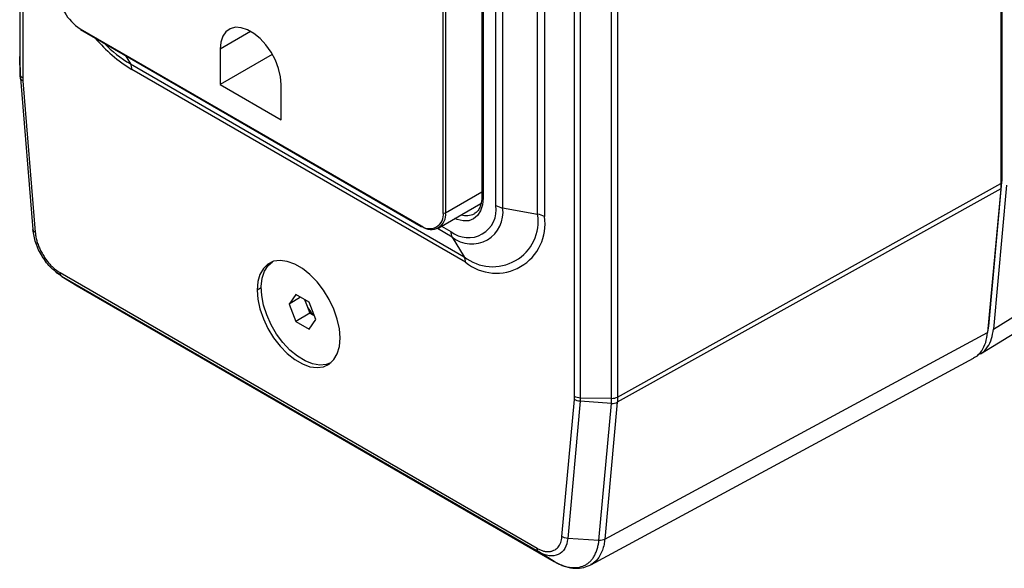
# Model space of a CAD drawing. Header units: millimetres. Extents: x 0 to 559, y 0 to 432.
# Tile 18 of 26: x 458 to 518, y 241 to 274. Entities that reach past the tile are written whole.
import ezdxf

# ---------------------------------------------------------------- set-up
doc = ezdxf.new("R2010")
doc.units = ezdxf.units.MM
doc.header["$LTSCALE"] = 2

msp = doc.modelspace()

# ---------------------------------------------------------------- linework, layer by layer
for p, q in [((458.169, 341.725), (458.169, 271.466)), ((458.169, 341.72), (458.169, 271.461)), ((458.202, 270.368), (458.202, 340.627)), ((458.349, 340.428), (458.349, 270.169)), ((517.516, 264.155), (517.516, 334.46)), ((517.446, 334.093), (517.446, 263.787)), ((491.69, 250.921), (491.69, 321.18)), ((492.035, 321.096), (492.035, 250.837)), ((493.928, 250.818), (493.928, 321.077)), ((494.284, 321.158), (494.284, 250.898)), ((486.086, 313.638), (486.086, 263.012)), ((486.159, 313.536), (486.159, 262.91)), ((483.752, 262.022), (483.752, 312.941)), ((483.893, 312.941), (483.893, 262.022)), ((486.938, 262.461), (486.938, 313.086)), ((487.344, 312.944), (487.344, 262.318)), ((489.458, 261.934), (489.458, 312.559)), ((489.865, 312.417), (489.865, 261.791)), ((461.832, 273.125), (482.408, 261.246)), ((461.852, 273.079), (482.429, 261.2)), ((472.12, 272.966), (470.274, 271.901)), ((470.274, 271.901), (470.274, 269.762)), ((458.17, 271.466), (458.169, 271.461)), ((458.202, 270.368), (458.169, 271.461)), ((458.172, 271.324), (458.204, 270.279)), ((464.544, 271.525), (464.863, 271.002)), ((473.429, 271.583), (470.274, 269.762)), ((464.863, 271.002), (485.015, 259.368)), ((485.095, 259.037), (464.943, 270.671)), ((458.203, 270.291), (458.211, 270.153)), ((458.211, 270.153), (458.965, 261.012)), ((458.356, 269.99), (459.11, 260.849)), ((470.274, 269.762), (473.966, 267.631)), ((473.966, 267.631), (473.966, 269.77)), ((517.446, 264.114), (517.516, 264.155)), ((494.284, 250.898), (517.446, 263.787)), ((516.712, 255.182), (517.504, 263.87)), ((517.779, 263.679), (516.988, 254.997)), ((517.446, 263.836), (517.504, 263.87)), ((483.893, 262.022), (486.086, 263.288)), ((517.432, 263.471), (494.27, 250.582)), ((517.432, 263.471), (516.64, 254.783)), ((483.479, 261.106), (486.032, 262.58)), ((487.344, 262.318), (489.458, 261.934)), ((485.63, 261.975), (485.625, 261.972)), ((483.655, 261.208), (484.212, 260.887)), ((484.292, 260.556), (483.403, 261.069)), ((484.292, 260.556), (485.015, 259.368)), ((516.988, 254.997), (525.805, 260.431)), ((516.206, 253.502), (525.027, 258.939)), ((460.347, 258.432), (460.546, 258.312)), ((460.715, 258.179), (460.353, 258.464)), ((460.616, 258.405), (489.428, 241.772)), ((489.521, 241.549), (460.715, 258.179)), ((460.715, 258.179), (461.646, 257.603)), ((461.5, 257.7), (461.646, 257.603)), ((461.646, 257.603), (490.452, 240.974)), ((472.758, 257.497), (472.514, 257.355)), ((474.845, 257.089), (474.439, 256.511)), ((475.657, 256.62), (474.845, 257.089)), ((475.142, 256.917), (474.439, 256.511)), ((474.439, 256.511), (474.845, 255.465)), ((475.372, 256.785), (475.491, 256.478)), ((475.491, 256.478), (475.694, 255.955)), ((476.063, 255.574), (475.657, 256.62)), ((475.694, 255.955), (474.845, 255.465)), ((475.694, 255.955), (475.979, 255.79)), ((474.845, 255.465), (475.657, 254.996)), ((475.657, 254.996), (476.063, 255.574)), ((516.643, 254.822), (516.712, 255.182)), ((516.674, 255.16), (516.712, 255.182)), ((493.516, 242.308), (516.64, 254.783)), ((492.664, 240.773), (515.792, 253.249)), ((490.928, 242.48), (491.682, 250.752)), ((492.026, 250.64), (491.272, 242.368)), ((493.915, 250.513), (492.026, 250.64)), ((493.928, 250.818), (492.035, 250.837)), ((493.161, 242.241), (493.915, 250.513)), ((494.27, 250.582), (493.516, 242.308)), ((493.161, 242.241), (491.272, 242.368)), ((490.451, 240.974), (489.521, 241.549)), ((490.505, 240.952), (490.451, 240.974))]:
    msp.add_line(p, q)
at = {"flags": 128}
for points in [[(473.966, 269.77), (473.925, 270.236), (473.806, 270.729), (473.613, 271.226), (473.355, 271.706), (473.043, 272.148), (472.69, 272.533), (472.313, 272.844), (471.927, 273.066), (471.55, 273.192), (471.197, 273.214), (470.885, 273.132), (470.627, 272.95), (470.434, 272.676), (470.315, 272.321), (470.274, 271.901)], [(486.159, 262.91), (486.122, 262.493), (486.011, 262.135), (485.831, 261.85), (485.589, 261.649), (485.294, 261.54), (484.957, 261.526), (484.592, 261.609), (484.448, 261.666)], [(477.525, 254.462), (477.482, 255.019), (477.355, 255.605), (477.149, 256.202), (476.871, 256.789), (476.529, 257.346), (476.136, 257.854), (475.705, 258.296), (475.25, 258.656), (474.788, 258.923), (474.333, 259.087), (473.902, 259.143), (473.509, 259.089), (473.168, 258.927), (472.889, 258.662), (472.683, 258.303), (472.556, 257.862), (472.514, 257.355)], [(473.092, 255.85), (472.9, 256.443), (472.788, 257.023), (472.76, 257.57), (472.816, 258.064), (472.956, 258.49), (473.173, 258.832), (473.443, 259.068)], [(472.514, 257.355), (472.556, 256.799), (472.683, 256.212), (472.889, 255.615), (473.168, 255.029), (473.509, 254.472), (473.902, 253.964), (474.333, 253.522), (474.788, 253.161), (475.25, 252.894), (475.705, 252.73), (476.136, 252.674), (476.529, 252.728), (476.871, 252.891), (477.149, 253.156), (477.355, 253.515), (477.482, 253.955), (477.525, 254.462)], [(476.967, 252.964), (476.691, 252.862), (476.293, 252.826), (475.859, 252.9), (475.404, 253.081), (474.945, 253.363), (474.495, 253.736), (474.072, 254.188), (473.688, 254.702), (473.358, 255.263), (473.092, 255.85)]]:
    msp.add_lwpolyline(points, dxfattribs=at)
for centre, radius, start, end in [((463.405, 275.585), 2.92, 182.60548, 237.39452), ((461.882, 273.12), 0.0503, 174.37962, 234.30196), ((469.41, 278.094), 8.663, 219.63294, 238.96011), ((468.76, 277.563), 7.631, 224.04098, 239.28889), ((464.307, 270.693), 0.636, 358.05988, 29.10093), ((486.211, 263.025), 0.126, 185.6948, 245.62534), ((485.267, 262.206), 1.69, 231.32581, 8.68494), ((485.474, 262.033), 1.892, 231.32543, 8.68532), ((487.556, 263.575), 1.275, 240.9711, 260.42594), ((482.933, 261.889), 0.83, 230.79671, 9.21404), ((483.031, 261.882), 0.873, 230.79671, 9.21404), ((483.823, 262.158), 0.154, 242.60967, 297.39033), ((485.158, 262.896), 1.047, 252.75714, 297.05442), ((485.161, 262.901), 1.049, 252.7814, 296.40012), ((486.737, 261.516), 2.753, 231.28179, 8.72896), ((486.957, 261.32), 2.946, 230.79671, 9.21404), ((489.246, 260.677), 1.275, 60.9711, 80.42594), ((482.458, 261.241), 0.0503, 174.37962, 234.30196), ((482.45, 261.246), 0.0503, 245.68605, 305.61817), ((484.848, 260.865), 0.636, 178.05988, 209.10093), ((484.459, 259.059), 0.636, 358.05988, 29.10093), ((476.814, 256.999), 1.422, 189.61491, 201.50423), ((477.001, 257.054), 1.616, 200.88929, 230.48565)]:
    msp.add_arc(centre, radius, start, end)
for points, knots in [([(458.169, 271.461), (458.169, 271.425), (458.169, 271.38), (458.171, 271.334), (458.172, 271.324)], [0, 0, 0, 0, 0.786792, 1, 1, 1, 1]), ([(458.349, 270.169), (458.304, 270.194), (458.267, 270.226), (458.216, 270.294), (458.203, 270.332), (458.202, 270.368)], [0, 0, 0, 0, 0.5, 0.5, 1, 1, 1, 1]), ([(458.204, 270.279), (458.203, 270.294), (458.202, 270.324), (458.202, 270.353), (458.202, 270.368)], [0, 0, 0, 0, 0.4904237, 1, 1, 1, 1]), ([(458.211, 270.161), (458.209, 270.184), (458.206, 270.224), (458.204, 270.263), (458.204, 270.279), (458.204, 270.279)], [0, 0, 0, 0, 0.598299, 0.985448, 1, 1, 1, 1]), ([(458.356, 269.99), (458.335, 270.002), (458.292, 270.024), (458.248, 270.065), (458.219, 270.109), (458.214, 270.139), (458.212, 270.154)], [0, 0, 0, 0, 0.259318, 0.518636, 0.777953, 1, 1, 1, 1]), ([(517.504, 263.87), (517.508, 263.921), (517.514, 264.015), (517.516, 264.112), (517.516, 264.155)], [0, 0, 0, 0, 0.560003, 1, 1, 1, 1]), ([(486.086, 263.012), (486.084, 262.946), (486.079, 262.752), (486.023, 262.471), (485.902, 262.21), (485.771, 262.044), (485.666, 261.992), (485.63, 261.975)], [0, 0, 0, 0, 0.128455, 0.373913, 0.619526, 0.869532, 1, 1, 1, 1]), ([(460.353, 258.464), (460.261, 258.532), (459.955, 258.755), (459.516, 259.377), (459.094, 260.203), (459.008, 260.747), (458.965, 261.019)], [0, 0, 0, 0, 0.1251684, 0.4164869, 0.7078055, 1, 1, 1, 1]), ([(458.966, 261.012), (458.968, 260.998), (458.973, 260.967), (459.002, 260.924), (459.046, 260.882), (459.089, 260.86), (459.11, 260.849)], [0, 0, 0, 0, 0.221983, 0.481322, 0.740661, 1, 1, 1, 1]), ([(459.11, 260.849), (459.113, 260.808), (459.12, 260.726), (459.138, 260.602), (459.163, 260.476), (459.194, 260.35), (459.232, 260.223), (459.277, 260.095), (459.329, 259.966), (459.387, 259.836), (459.452, 259.706), (459.524, 259.574), (459.623, 259.408), (459.751, 259.214), (459.911, 259.004), (460.078, 258.818), (460.252, 258.655), (460.432, 258.514), (460.554, 258.442), (460.616, 258.405)], [0, 0, 0, 0, 0.045677, 0.090631, 0.135085, 0.179267, 0.223414, 0.267759, 0.312534, 0.357965, 0.404267, 0.451644, 0.500287, 0.588372, 0.672749, 0.754692, 0.83559, 0.916885, 1, 1, 1, 1]), ([(460.715, 258.179), (460.685, 258.198), (460.659, 258.228), (460.623, 258.307), (460.614, 258.355), (460.613, 258.407)], [0, 0, 0, 0, 0.5, 0.5, 1, 1, 1, 1]), ([(515.78, 253.273), (515.824, 253.287), (516.034, 253.355), (516.289, 253.676), (516.548, 254.162), (516.61, 254.58), (516.64, 254.783)], [0, 0, 0, 0, 0.084047, 0.402227, 0.709572, 1, 1, 1, 1]), ([(516.047, 253.459), (516.127, 253.485), (516.37, 253.564), (516.649, 253.904), (516.898, 254.388), (516.958, 254.798), (516.988, 254.997)], [0, 0, 0, 0, 0.145852, 0.442091, 0.728639, 1, 1, 1, 1]), ([(492.035, 250.837), (491.972, 250.837), (491.908, 250.845), (491.788, 250.874), (491.734, 250.896), (491.69, 250.921)], [0, 0, 0, 0, 0.5, 0.5, 1, 1, 1, 1]), ([(493.915, 250.513), (493.978, 250.508), (494.045, 250.512), (494.168, 250.536), (494.224, 250.556), (494.27, 250.582)], [0, 0, 0, 0, 0.5, 0.5, 1, 1, 1, 1]), ([(489.428, 241.772), (489.461, 241.753), (489.528, 241.714), (489.628, 241.666), (489.725, 241.627), (489.821, 241.597), (489.915, 241.576), (490.007, 241.565), (490.098, 241.562), (490.186, 241.569), (490.272, 241.585), (490.357, 241.61), (490.461, 241.653), (490.577, 241.721), (490.694, 241.826), (490.787, 241.954), (490.858, 242.106), (490.908, 242.281), (490.921, 242.413), (490.928, 242.48)], [0, 0, 0, 0, 0.04541, 0.09014, 0.134415, 0.178471, 0.222544, 0.266871, 0.311687, 0.357216, 0.403674, 0.451263, 0.500173, 0.588266, 0.672662, 0.754631, 0.835556, 0.916873, 1, 1, 1, 1]), ([(490.451, 240.974), (490.49, 240.951), (490.568, 240.905), (490.689, 240.842), (490.814, 240.784), (490.973, 240.722), (491.178, 240.657), (491.497, 240.595), (491.884, 240.595), (492.219, 240.692), (492.455, 240.826), (492.615, 240.953), (492.757, 241.11), (492.883, 241.298), (492.989, 241.517), (493.071, 241.758), (493.127, 241.997), (493.15, 242.163), (493.161, 242.241)], [0, 0, 0, 0, 0.029598, 0.060366, 0.092326, 0.125503, 0.181368, 0.250164, 0.375199, 0.499987, 0.560134, 0.624839, 0.687414, 0.749883, 0.82099, 0.886265, 0.94589, 1, 1, 1, 1]), ([(491.272, 242.368), (491.21, 242.372), (491.145, 242.384), (491.026, 242.421), (490.972, 242.447), (490.928, 242.477)], [0, 0, 0, 0, 0.5, 0.5, 1, 1, 1, 1]), ([(493.516, 242.308), (493.501, 242.202), (493.469, 241.971), (493.373, 241.636), (493.2, 241.259), (492.964, 240.955), (492.742, 240.827), (492.66, 240.78)], [0, 0, 0, 0, 0.147648, 0.322301, 0.523955, 0.825633, 1, 1, 1, 1]), ([(493.516, 242.305), (493.47, 242.28), (493.413, 242.261), (493.29, 242.239), (493.224, 242.236), (493.161, 242.241)], [0, 0, 0, 0, 0.5, 0.5, 1, 1, 1, 1]), ([(490.504, 240.953), (490.716, 240.845), (491.123, 240.638), (491.714, 240.547), (492.232, 240.582), (492.526, 240.711), (492.665, 240.773)], [0, 0, 0, 0, 0.285125, 0.546249, 0.784166, 1, 1, 1, 1])]:
    msp.add_open_spline(points, degree=3, knots=knots)
for points in [[(458.349, 270.169), (458.349, 270.111), (458.351, 270.051), (458.356, 269.99)], [(517.446, 263.787), (517.446, 263.679), (517.441, 263.573), (517.432, 263.471)], [(491.682, 250.752), (491.687, 250.806), (491.69, 250.863), (491.69, 250.921)], [(492.026, 250.64), (491.898, 250.648), (491.772, 250.689), (491.682, 250.752)], [(492.035, 250.837), (492.035, 250.769), (492.032, 250.703), (492.026, 250.64)], [(493.915, 250.513), (493.924, 250.611), (493.928, 250.713), (493.928, 250.818)], [(493.928, 250.818), (494.059, 250.816), (494.19, 250.846), (494.284, 250.898)], [(494.284, 250.898), (494.284, 250.79), (494.279, 250.684), (494.27, 250.582)], [(491.272, 242.368), (491.203, 241.397), (490.397, 241.02), (489.521, 241.549)], [(489.521, 241.549), (489.46, 241.587), (489.426, 241.669), (489.428, 241.772)]]:
    msp.add_open_spline(points, degree=3)

doc.saveas('drawing.dxf')
